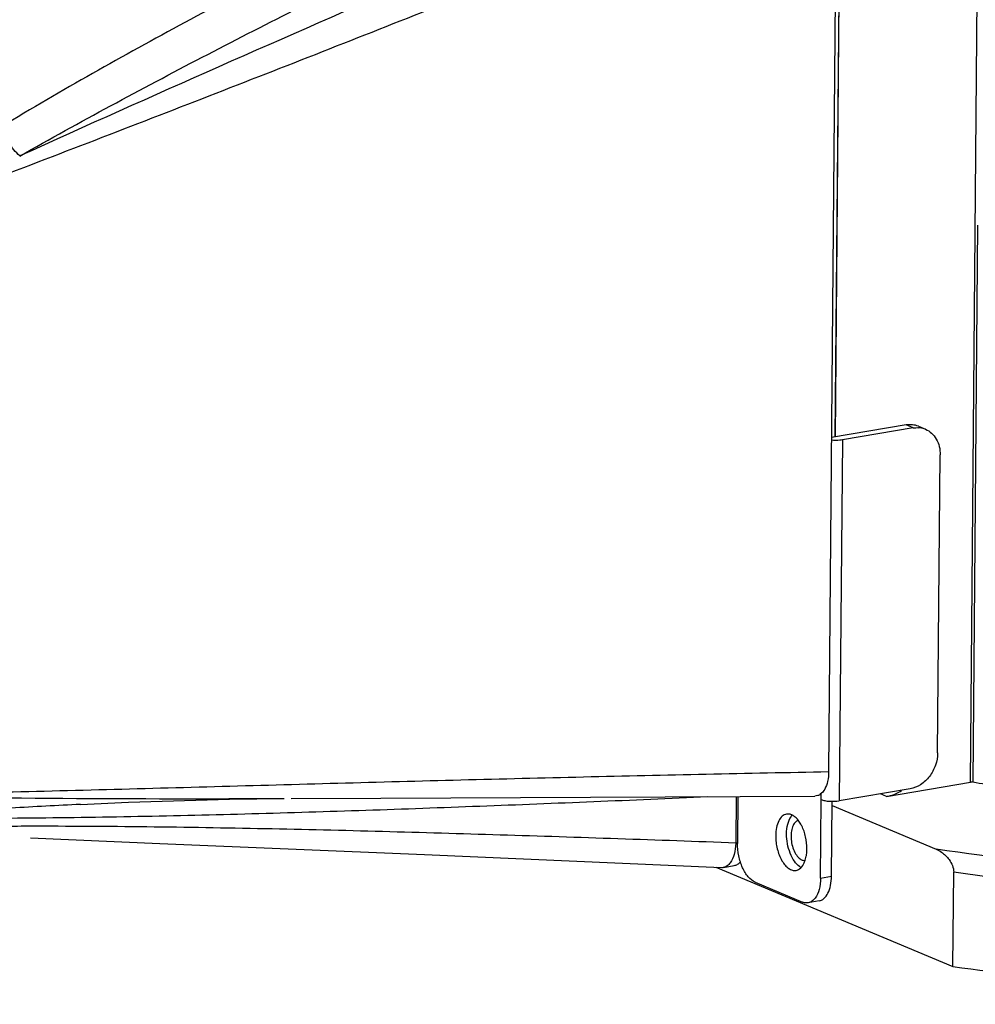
# Model space of a CAD drawing. Header units: millimetres. Extents: x 12 to 2508, y 25 to 1770.
# Tile 36 of 53: x 2210 to 2268, y 716 to 777. Entities that reach past the tile are written whole.
import ezdxf

# ---------------------------------------------------------------- set-up
doc = ezdxf.new("R2010")
doc.units = ezdxf.units.MM
for name, color, linetype in [('COVER_J_ABL73', 7, 'Continuous'), ('COVER_J_PBL75', 7, 'Continuous'), ('FLANGE_B_PBL77', 7, 'Continuous'), ('new_view_8_VBL72', 7, 'Continuous'), ('PLATE_J_PBL74', 7, 'Continuous')]:
    doc.layers.add(name, color=color, linetype=linetype)

# ---------------------------------------------------------------- blocks, each defined once
blk = doc.blocks.new('PLATE_J_PBL74', base_point=(1119.251, 1222.792))
at = {"layer": 'PLATE_J_PBL74', "color": 7}
for p, q in [((1152.118, 1206.634), (1152.531, 1254.788)), ((1156.467, 1207.367), (1151.89, 1206.596)), ((1156.905, 1207.183), (1152.557, 1206.451)), ((1157.222, 1207.286), (1157.661, 1207.102)), ((1158.404, 1187.24), (1158.561, 1205.539)), ((1146.144, 1184.565), (1146.119, 1181.689)), ((1156.716, 1185.032), (1152.367, 1184.3)), ((1151.218, 1179.555), (1151.259, 1184.371)), ((1151.887, 1179.668), (1151.927, 1184.269)), ((1147.199, 1179.304), (1150.105, 1178.088)), ((1151.123, 1178.154), (1150.454, 1178.042))]:
    blk.add_line(p, q, dxfattribs=at)
at = {"layer": 'PLATE_J_PBL74', "color": 2}
for p, q in [((1156.905, 1207.183), (1156.467, 1207.367)), ((1152.557, 1206.451), (1152.367, 1184.3)), ((1151.259, 1184.371), (1151.263, 1184.768)), ((1151.218, 1179.555), (1151.887, 1179.668))]:
    blk.add_line(p, q, dxfattribs=at)
at = {"layer": 'PLATE_J_PBL74', "color": 7}
for centre, radius, start, end in [((1157.15, 1205.849), 1.355, 81.9832, 86.79796), ((1157.155, 1205.89), 1.313, 67.38296, 81.97187), ((1150.451, 1181.019), 0.917, 235.43795, 236.39918)]:
    blk.add_arc(centre, radius, start, end, dxfattribs=at)
for points, knots in [([(1157.222, 1207.286), (1157.105, 1207.334), (1156.854, 1207.398), (1156.594, 1207.388), (1156.467, 1207.367)], [0, 0, 0, 0, 0.493117, 1, 1, 1, 1]), ([(1157.66, 1207.102), (1157.797, 1207.045), (1158.056, 1206.879), (1158.454, 1206.375), (1158.564, 1205.871), (1158.561, 1205.539)], [0, 0, 0, 0, 0.233593, 0.476012, 1, 1, 1, 1]), ([(1152.557, 1206.451), (1152.505, 1206.442), (1152.283, 1206.414), (1152.058, 1206.415), (1151.887, 1206.43)], [0, 0, 0, 0, 0.233299, 1, 1, 1, 1]), ([(1158.404, 1187.24), (1158.402, 1186.984), (1158.308, 1186.465), (1157.942, 1185.78), (1157.399, 1185.26), (1156.942, 1185.071), (1156.716, 1185.032)], [0, 0, 0, 0, 0.258048, 0.518787, 0.768858, 1, 1, 1, 1]), ([(1151.259, 1184.371), (1151.329, 1184.341), (1151.498, 1184.3), (1151.868, 1184.258), (1152.169, 1184.266), (1152.367, 1184.3)], [0, 0, 0, 0, 0.203189, 0.461879, 1, 1, 1, 1]), ([(1149.131, 1183.482), (1149.033, 1183.466), (1148.829, 1183.358), (1148.621, 1183.051), (1148.492, 1182.638), (1148.463, 1182.325), (1148.462, 1182.158)], [0, 0, 0, 0, 0.187128, 0.411103, 0.684496, 1, 1, 1, 1]), ([(1149.836, 1183.119), (1149.785, 1183.183), (1149.679, 1183.295), (1149.5, 1183.422), (1149.314, 1183.49), (1149.189, 1183.492), (1149.131, 1183.482)], [0, 0, 0, 0, 0.295336, 0.555951, 0.786839, 1, 1, 1, 1]), ([(1149.131, 1182.271), (1149.132, 1182.471), (1149.171, 1182.836), (1149.308, 1183.185), (1149.403, 1183.319)], [0, 0, 0, 0, 0.547612, 1, 1, 1, 1]), ([(1150.061, 1182.766), (1150.045, 1182.798), (1149.979, 1182.922), (1149.901, 1183.039), (1149.836, 1183.119)], [0, 0, 0, 0, 0.262801, 1, 1, 1, 1]), ([(1150.381, 1181.355), (1150.383, 1181.602), (1150.328, 1182.088), (1150.169, 1182.553), (1150.061, 1182.766)], [0, 0, 0, 0, 0.50814, 1, 1, 1, 1]), ([(1148.462, 1182.158), (1148.459, 1181.885), (1148.526, 1181.352), (1148.758, 1180.74), (1149.027, 1180.352), (1149.243, 1180.149), (1149.475, 1180.03), (1149.638, 1180.019), (1149.712, 1180.031)], [0, 0, 0, 0, 0.302985, 0.590733, 0.716065, 0.824736, 0.917504, 1, 1, 1, 1]), ([(1149.931, 1180.264), (1149.806, 1180.35), (1149.575, 1180.605), (1149.328, 1181.087), (1149.167, 1181.659), (1149.129, 1182.067), (1149.131, 1182.271)], [0, 0, 0, 0, 0.204798, 0.451927, 0.724812, 1, 1, 1, 1]), ([(1147.199, 1179.304), (1147.037, 1179.371), (1146.722, 1179.642), (1146.391, 1180.21), (1146.17, 1180.916), (1146.117, 1181.43), (1146.119, 1181.689)], [0, 0, 0, 0, 0.193339, 0.43748, 0.715937, 1, 1, 1, 1]), ([(1150.218, 1180.502), (1150.231, 1180.531), (1150.282, 1180.658), (1150.318, 1180.791), (1150.337, 1180.893)], [0, 0, 0, 0, 0.235304, 1, 1, 1, 1]), ([(1150.337, 1180.893), (1150.344, 1180.93), (1150.369, 1181.083), (1150.38, 1181.238), (1150.381, 1181.355)], [0, 0, 0, 0, 0.240917, 1, 1, 1, 1]), ([(1149.712, 1180.031), (1149.817, 1180.049), (1150.038, 1180.174), (1150.165, 1180.383), (1150.218, 1180.502)], [0, 0, 0, 0, 0.450277, 1, 1, 1, 1]), ([(1151.218, 1179.555), (1151.216, 1179.319), (1151.17, 1178.89), (1151.002, 1178.481), (1150.885, 1178.328)], [0, 0, 0, 0, 0.550151, 1, 1, 1, 1]), ([(1151.123, 1178.154), (1151.235, 1178.173), (1151.467, 1178.297), (1151.705, 1178.647), (1151.853, 1179.12), (1151.886, 1179.477), (1151.887, 1179.668)], [0, 0, 0, 0, 0.187135, 0.411144, 0.68452, 1, 1, 1, 1]), ([(1150.454, 1178.042), (1150.426, 1178.037), (1150.308, 1178.026), (1150.188, 1178.053), (1150.105, 1178.088)], [0, 0, 0, 0, 0.241827, 1, 1, 1, 1]), ([(1150.885, 1178.328), (1150.829, 1178.254), (1150.703, 1178.126), (1150.536, 1178.056), (1150.454, 1178.042)], [0, 0, 0, 0, 0.528217, 1, 1, 1, 1])]:
    blk.add_open_spline(points, degree=3, knots=knots, dxfattribs=at)
for points in [[(1156.905, 1207.183), (1157.011, 1207.201), (1157.119, 1207.208), (1157.225, 1207.202)], [(1149.403, 1183.319), (1149.425, 1183.351), (1149.449, 1183.381), (1149.475, 1183.409)], [(1150.035, 1180.203), (1150.004, 1180.218), (1149.973, 1180.236), (1149.944, 1180.256)]]:
    blk.add_open_spline(points, degree=3, dxfattribs=at)
blk = doc.blocks.new('COVER_J_PBL75', base_point=(1111.341, 1222.486))
at = {"layer": 'COVER_J_PBL75', "color": 7}
for p, q in [((1152.201, 1242.938), (1151.714, 1186.092)), ((1146.034, 1184.564), (1146.009, 1181.729)), ((1145.253, 1180.216), (1145.922, 1180.329))]:
    blk.add_line(p, q, dxfattribs=at)
at = {"layer": 'COVER_J_PBL75', "color": 2}
blk.add_line((1146.009, 1181.729), (1146.109, 1181.746), dxfattribs=at)
at = {"layer": 'COVER_J_PBL75', "color": 7}
for points in [[(1118.716, 1184.44), (1124.228, 1184.459), (1137.1, 1184.519), (1150.868, 1184.589)], [(1105.793, 1184.08), (1108.729, 1184.217), (1114.936, 1184.403), (1118.288, 1184.439)], [(1102.726, 1182.02), (1110.655, 1181.68), (1126.907, 1180.994), (1145.137, 1180.209)]]:
    blk.add_lwpolyline(points, dxfattribs=at)
for centre, radius, start, end in [((1142.514, 1181.759), 3.496, 358.98115, 359.51018), ((1145.161, 1180.772), 0.563, 267.55321, 279.47233)]:
    blk.add_arc(centre, radius, start, end, dxfattribs=at)
at = {"layer": 'COVER_J_PBL75', "color": 2}
for points, knots in [([(1146.587, 1249.217), (1142.74, 1247.397), (1135.048, 1243.721), (1123.559, 1238.05), (1114.049, 1233.118), (1106.51, 1228.96), (1102.775, 1226.783), (1100.922, 1225.66)], [0, 0, 0, 0, 0.248403, 0.497513, 0.747763, 0.87353, 1, 1, 1, 1]), ([(1102.054, 1223.876), (1103.904, 1224.925), (1107.622, 1226.972), (1115.103, 1230.926), (1124.505, 1235.674), (1135.835, 1241.18), (1143.409, 1244.767), (1147.196, 1246.544)], [0, 0, 0, 0, 0.126265, 0.252012, 0.502392, 0.751604, 1, 1, 1, 1]), ([(1151.155, 1245.306), (1142.943, 1241.798), (1126.531, 1234.758), (1110.182, 1227.57), (1102.054, 1223.877)], [0, 0, 0, 0, 0.500061, 1, 1, 1, 1]), ([(1152.201, 1242.938), (1147.6, 1241.062), (1138.387, 1237.326), (1124.526, 1231.789), (1110.592, 1226.335), (1101.262, 1222.76), (1096.585, 1220.969)], [0, 0, 0, 0, 0.249297, 0.498757, 0.748767, 1, 1, 1, 1]), ([(1102.056, 1223.878), (1101.801, 1224.117), (1101.36, 1224.682), (1101.038, 1225.321), (1100.922, 1225.66)], [0, 0, 0, 0, 0.493277, 1, 1, 1, 1]), ([(1088.648, 1183.048), (1090.909, 1183.154), (1094.32, 1183.199), (1098.885, 1183.223), (1103.511, 1183.254), (1109.32, 1183.335), (1116.306, 1183.504), (1123.301, 1183.719), (1132.63, 1184.057), (1139.626, 1184.349), (1144.29, 1184.554)], [0, 0, 0, 0, 0.121939, 0.183791, 0.246048, 0.371262, 0.496886, 0.622639, 0.74843, 1, 1, 1, 1]), ([(1091.135, 1184.666), (1095.656, 1184.542), (1104.708, 1184.422), (1113.76, 1184.425), (1118.289, 1184.439)], [0, 0, 0, 0, 0.499618, 1, 1, 1, 1]), ([(1105.793, 1184.08), (1104.371, 1184.007), (1098.654, 1183.705), (1092.939, 1183.362), (1088.648, 1183.048)], [0, 0, 0, 0, 0.248674, 1, 1, 1, 1]), ([(1087.83, 1182.785), (1089.079, 1182.739), (1091.565, 1182.697), (1095.276, 1182.709), (1098.952, 1182.74), (1103.811, 1182.765), (1109.857, 1182.728), (1117.096, 1182.609), (1124.325, 1182.435), (1133.963, 1182.154), (1141.191, 1181.905), (1146.009, 1181.729)], [0, 0, 0, 0, 0.064444, 0.12816, 0.191284, 0.253969, 0.378634, 0.502954, 0.627196, 0.751435, 1, 1, 1, 1])]:
    blk.add_open_spline(points, degree=3, knots=knots, dxfattribs=at)
at = {"layer": 'COVER_J_PBL75', "color": 7}
for points, knots in [([(1091.135, 1184.666), (1096.235, 1184.722), (1106.387, 1184.957), (1121.564, 1185.393), (1136.658, 1185.782), (1146.699, 1185.996), (1151.714, 1186.092)], [0, 0, 0, 0, 0.252476, 0.502735, 0.751676, 1, 1, 1, 1]), ([(1151.714, 1186.092), (1151.713, 1185.892), (1151.676, 1185.518), (1151.513, 1185.03), (1151.276, 1184.729), (1151.045, 1184.609), (1150.926, 1184.59), (1150.868, 1184.589)], [0, 0, 0, 0, 0.319547, 0.592397, 0.811654, 0.90735, 1, 1, 1, 1]), ([(1146.009, 1181.697), (1146.005, 1181.467), (1145.957, 1181.047), (1145.792, 1180.649), (1145.678, 1180.498)], [0, 0, 0, 0, 0.549584, 1, 1, 1, 1]), ([(1145.678, 1180.498), (1145.623, 1180.425), (1145.499, 1180.299), (1145.334, 1180.23), (1145.253, 1180.216)], [0, 0, 0, 0, 0.527149, 1, 1, 1, 1]), ([(1145.923, 1180.329), (1145.992, 1180.341), (1146.134, 1180.395), (1146.248, 1180.494), (1146.299, 1180.551)], [0, 0, 0, 0, 0.478809, 1, 1, 1, 1])]:
    blk.add_open_spline(points, degree=3, knots=knots, dxfattribs=at)
blk = doc.blocks.new('COVER_J_ABL73', base_point=(1104.915, 1222.792))
at = {"layer": 'COVER_J_PBL75'}
blk.add_blockref('COVER_J_PBL75', (1111.341, 1222.486), dxfattribs=at)
at = {"layer": 'PLATE_J_PBL74'}
blk.add_blockref('PLATE_J_PBL74', (1119.251, 1222.792), dxfattribs=at)
blk = doc.blocks.new('FLANGE_B_PBL77', base_point=(1196.136, 1223.066))
at = {"layer": 'FLANGE_B_PBL77', "color": 2}
for p, q in [((1160.428, 1185.435), (1161.043, 1257.231)), ((1155.269, 1184.565), (1154.889, 1184.725))]:
    blk.add_line(p, q, dxfattribs=at)
at = {"layer": 'FLANGE_B_PBL77', "color": 7}
for p, q in [((1152.537, 1255.559), (1152.118, 1206.634)), ((1160.859, 1219.625), (1160.567, 1185.456)), ((1155.269, 1184.565), (1160.428, 1185.435)), ((1151.924, 1184.002), (1158.308, 1181.331)), ((1144.782, 1180.224), (1159.342, 1174.132)), ((1159.342, 1174.132), (1159.392, 1179.911))]:
    blk.add_line(p, q, dxfattribs=at)
for centre, radius, start, end in [((1161.233, 1180.652), 4.85, 97.89328, 99.54606), ((1185.618, 1326.688), 143.437, 259.94171, 260.58287)]:
    blk.add_arc(centre, radius, start, end, dxfattribs=at)
at = {"layer": 'FLANGE_B_PBL77', "color": 2}
for points, knots in [([(1257.118, 1207.299), (1257.967, 1206.856), (1259.538, 1205.963), (1261.624, 1204.495), (1263.284, 1202.985), (1264.51, 1201.437), (1265.286, 1199.848), (1265.586, 1198.225), (1265.389, 1196.602), (1264.709, 1195.014), (1263.574, 1193.474), (1262.002, 1191.981), (1260.002, 1190.535), (1257.586, 1189.141), (1254.765, 1187.806), (1250.29, 1186.038), (1243.789, 1184.079), (1235.027, 1182.161), (1225.2, 1180.638), (1214.553, 1179.55), (1203.346, 1178.926), (1191.858, 1178.781), (1180.374, 1179.121), (1169.178, 1179.936), (1161.863, 1180.809), (1158.308, 1181.331)], [0, 0, 0, 0, 0.022765, 0.0429, 0.060536, 0.075942, 0.089579, 0.102162, 0.114616, 0.127894, 0.142775, 0.159789, 0.179245, 0.201303, 0.226016, 0.253367, 0.315641, 0.387153, 0.466478, 0.551902, 0.641502, 0.733224, 0.82495, 0.914558, 1, 1, 1, 1]), ([(1260.112, 1189.013), (1259.024, 1188.361), (1256.602, 1187.112), (1252.574, 1185.467), (1247.942, 1183.942), (1240.735, 1182.012), (1230.561, 1180.065), (1217.263, 1178.476), (1202.959, 1177.627), (1188.218, 1177.553), (1173.628, 1178.259), (1164.047, 1179.264), (1159.392, 1179.911)], [0, 0, 0, 0, 0.037171, 0.079683, 0.127381, 0.179978, 0.298227, 0.430537, 0.572169, 0.717898, 0.862292, 1, 1, 1, 1])]:
    blk.add_open_spline(points, degree=3, knots=knots, dxfattribs=at)
at = {"layer": 'FLANGE_B_PBL77', "color": 7}
for points, knots in [([(1159.342, 1174.132), (1165.242, 1173.313), (1177.399, 1172.143), (1195.768, 1171.64), (1211.116, 1172.241), (1222.954, 1173.364), (1231.198, 1174.484), (1238.82, 1175.875), (1245.701, 1177.514), (1251.734, 1179.373), (1256.832, 1181.424), (1260.92, 1183.634), (1263.587, 1185.694), (1265.085, 1187.427), (1265.858, 1188.683), (1266.334, 1189.962), (1266.446, 1190.834), (1266.45, 1191.259)], [0, 0, 0, 0, 0.158052, 0.323726, 0.487283, 0.565262, 0.639179, 0.707994, 0.77078, 0.826764, 0.875374, 0.91633, 0.949812, 0.96405, 0.976904, 0.988729, 1, 1, 1, 1]), ([(1155.269, 1184.565), (1155.348, 1184.579), (1155.671, 1184.651), (1155.978, 1184.79), (1156.191, 1184.922)], [0, 0, 0, 0, 0.242676, 1, 1, 1, 1]), ([(1149.855, 1183.096), (1149.776, 1183.077), (1149.618, 1182.966), (1149.475, 1182.692), (1149.4, 1182.334), (1149.403, 1181.792), (1149.545, 1181.257), (1149.818, 1180.841), (1149.991, 1180.703), (1150.08, 1180.666)], [0, 0, 0, 0, 0.08609, 0.19318, 0.324389, 0.472682, 0.770715, 0.897618, 1, 1, 1, 1]), ([(1158.308, 1181.331), (1158.423, 1181.283), (1158.727, 1181.113), (1159.176, 1180.678), (1159.394, 1180.188), (1159.392, 1179.911)], [0, 0, 0, 0, 0.202088, 0.554396, 1, 1, 1, 1]), ([(1150.08, 1180.666), (1150.095, 1180.659), (1150.153, 1180.638), (1150.216, 1180.63), (1150.262, 1180.633)], [0, 0, 0, 0, 0.261839, 1, 1, 1, 1])]:
    blk.add_open_spline(points, degree=3, knots=knots, dxfattribs=at)
blk = doc.blocks.new('NEW_VIEW_8_VBL72', base_point=(1166.459, 1591.992))
at = {"layer": 'COVER_J_ABL73'}
blk.add_blockref('COVER_J_ABL73', (1104.915, 1222.792), dxfattribs=at)
at = {"layer": 'FLANGE_B_PBL77'}
blk.add_blockref('FLANGE_B_PBL77', (1196.136, 1223.066), dxfattribs=at)

msp = doc.modelspace()

# ---------------------------------------------------------------- block references
at = {"layer": 'new_view_8_VBL72'}
msp.add_blockref('NEW_VIEW_8_VBL72', (2274.085, 1136.543), dxfattribs=at)

doc.saveas('drawing.dxf')
